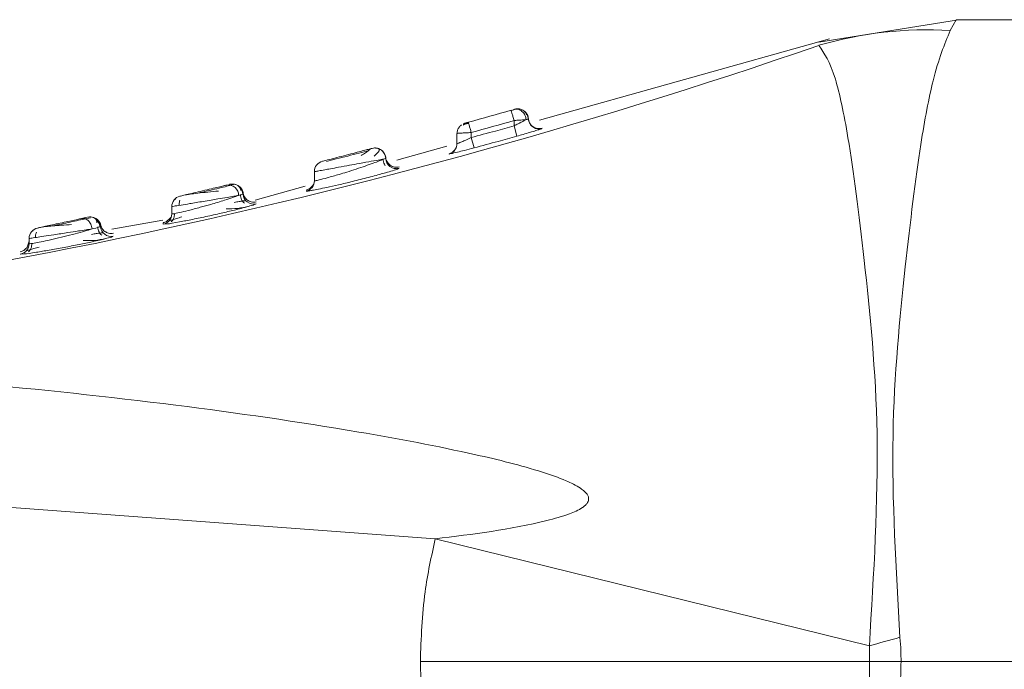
# Model space of a CAD drawing. Header units: millimetres. Extents: x -447 to 1924, y -61 to 422.
# Tile 58 of 59: x 1883 to 1897, y 162 to 171. Entities that reach past the tile are written whole.
import ezdxf

# ---------------------------------------------------------------- set-up
doc = ezdxf.new("R2010")
doc.units = ezdxf.units.MM

# ---------------------------------------------------------------- blocks, each defined once
blk = doc.blocks.new('Drawing View6')
at = {"color": 7, "linetype": 'Continuous', "lineweight": 18}
for p, q in [((740.21, -7.975), (738.253, -8.292)), ((740.178, -7.975), (740.093, -8.127)), ((754.778, -7.975), (740.178, -7.975)), ((738.402, -8.242), (734.337, -9.384)), ((733.939, -9.251), (733.937, -9.244)), ((734.047, -9.227), (734.032, -9.231)), ((734.178, -9.366), (734.176, -9.345)), ((734.183, -9.395), (734.178, -9.366)), ((733.3, -9.424), (733.294, -9.425)), ((733.978, -9.388), (733.978, -9.463)), ((734.018, -9.608), (733.978, -9.463)), ((734.369, -9.501), (734.369, -9.497)), ((733.178, -9.572), (733.178, -9.714)), ((733.378, -9.558), (733.378, -9.627)), ((733.417, -9.772), (733.378, -9.627)), ((733.037, -9.75), (732.334, -9.947)), ((733.171, -9.761), (733.147, -9.801)), ((732.141, -9.935), (732.141, -9.931)), ((732.365, -10.058), (732.365, -10.058)), ((731.178, -10.106), (731.178, -10.233)), ((729.993, -10.283), (729.986, -10.285)), ((730.044, -10.285), (730.003, -10.294)), ((730.068, -10.284), (730.058, -10.282)), ((731.047, -10.309), (730.347, -10.506)), ((731.17, -10.282), (731.147, -10.309)), ((729.231, -10.482), (729.231, -10.496)), ((730.174, -10.422), (730.171, -10.396)), ((729.178, -10.596), (729.178, -10.697)), ((727.966, -10.767), (727.95, -10.77)), ((728.041, -10.752), (727.965, -10.768)), ((729.17, -10.746), (729.145, -10.768)), ((729.053, -10.787), (728.34, -10.912)), ((729.059, -10.844), (729.113, -10.839)), ((727.178, -11.043), (727.178, -11.115)), ((727.235, -10.925), (727.232, -10.942)), ((727.144, -11.177), (727.178, -11.079)), ((727.169, -11.166), (727.164, -11.168)), ((727.055, -11.263), (727.108, -11.26)), ((727.055, -11.263), (727.055, -11.263)), ((717.678, -14.13), (732.873, -15.254)), ((738.96, -16.756), (732.873, -15.254)), ((754.778, -16.975), (739.404, -16.975))]:
    blk.add_line(p, q, dxfattribs=at)
at = {"color": 7, "linetype": 'Continuous', "lineweight": 18, "flags": 128}
for points in [[(734.051, -9.226), (734.02, -9.224), (733.987, -9.23)], [(734.069, -9.229), (734.054, -9.226), (734.051, -9.226)], [(730.058, -10.282), (730.058, -10.282), (730.026, -10.279), (729.993, -10.283)]]:
    blk.add_lwpolyline(points, dxfattribs=at)
at = {"color": 7, "linetype": 'Continuous', "lineweight": 18}
for centre, radius, start, end in [((739.771, -13.549), 5.432, 86.6009, 106.2568), ((712.22, 66.883), 79.595, 273.93236, 289.08957), ((706.493, 86.916), 100, 285.5719, 285.92855), ((706.493, 86.916), 100.15, 285.5719, 285.92855), ((734.328, -9.357), 0.15, 194.7481, 285.8046), ((733.028, -9.714), 0.15, 284.9032, 330.816), ((733.028, -9.714), 0.15, 330.8146, 0.0019), ((732.328, -9.913), 0.15, 182.1489, 284.2977), ((731.328, -10.106), 0.15, 104.3579, 180), ((729.97, -10.438), 0.146, 359.3057, 98.2743), ((730.029, -10.429), 0.15, 3.4841, 59.01), ((731.028, -10.233), 0.15, 283.4111, 359.9939), ((729.328, -10.596), 0.15, 103.1798, 180), ((730.328, -10.411), 0.15, 183.5045, 282.8521), ((728.029, -10.891), 0.15, 5.1215, 102.4151), ((729.028, -10.697), 0.15, 281.9743, 359.9931), ((727.328, -11.043), 0.15, 102.0074, 180), ((728.328, -10.864), 0.15, 185.1453, 281.3663), ((727.028, -11.115), 0.15, 280.4993, 359.9915), ((783.539, -175.779), 165.154, 105.50511, 105.65986)]:
    blk.add_arc(centre, radius, start, end, dxfattribs=at)
for points, knots in [([(740.093, -8.127), (740.013, -8.323), (739.871, -8.667), (739.655, -9.807), (739.459, -11.425), (739.223, -13.804), (739.333, -15.672), (739.389, -16.636)], [0, 0, 0, 0, 0.1900085, 0.3346503, 0.5383376, 0.7615276, 1, 1, 1, 1]), ([(738.251, -8.335), (738.328, -8.444), (738.465, -8.638), (738.688, -9.689), (738.891, -11.309), (739.142, -13.785), (739.022, -15.742), (738.96, -16.756)], [0, 0, 0, 0, 0.190167, 0.336225, 0.540876, 0.762002, 1, 1, 1, 1]), ([(734.009, -9.228), (734.005, -9.229), (733.996, -9.231), (733.977, -9.237), (733.956, -9.243), (733.94, -9.247), (733.933, -9.25)], [0, 0, 0, 0, 0.251224, 0.501428, 0.75086, 1, 1, 1, 1]), ([(734.147, -9.376), (734.146, -9.366), (734.143, -9.345), (734.132, -9.314), (734.114, -9.284), (734.09, -9.259), (734.063, -9.24), (734.034, -9.23), (734.005, -9.227), (733.988, -9.23), (733.979, -9.232)], [0, 0, 0, 0, 0.113772, 0.23665, 0.366446, 0.500001, 0.633555, 0.763351, 0.886228, 1, 1, 1, 1]), ([(733.986, -9.23), (733.986, -9.23), (733.985, -9.23), (733.982, -9.231), (733.979, -9.232)], [0, 0, 0, 0, 0.363513, 1, 1, 1, 1]), ([(734.05, -9.226), (734.039, -9.224), (734.023, -9.223), (734.007, -9.226), (734.002, -9.227)], [0, 0, 0, 0, 0.6702563, 1, 1, 1, 1]), ([(734.154, -9.309), (734.15, -9.298), (734.14, -9.277), (734.116, -9.252), (734.086, -9.233), (734.062, -9.228), (734.051, -9.226)], [0, 0, 0, 0, 0.251486, 0.506835, 0.758642, 1, 1, 1, 1]), ([(733.978, -9.388), (733.973, -9.37), (733.962, -9.332), (733.948, -9.285), (733.94, -9.256), (733.939, -9.252), (733.939, -9.251)], [0, 0, 0, 0, 0.296345, 0.592689, 0.889034, 1, 1, 1, 1]), ([(733.978, -9.463), (733.998, -9.454), (734.025, -9.441), (734.053, -9.427), (734.079, -9.413), (734.114, -9.395), (734.137, -9.382), (734.147, -9.376)], [0, 0, 0, 0, 0.305723, 0.398769, 0.451662, 0.748461, 1, 1, 1, 1]), ([(734.178, -9.366), (734.177, -9.355), (734.175, -9.334), (734.162, -9.303), (734.143, -9.275), (734.125, -9.257), (734.114, -9.251), (734.114, -9.251)], [0, 0, 0, 0, 0.224167, 0.466014, 0.721273, 0.983806, 1, 1, 1, 1]), ([(734.176, -9.369), (734.175, -9.359), (734.173, -9.338), (734.161, -9.306), (734.142, -9.276), (734.124, -9.261), (734.114, -9.253)], [0, 0, 0, 0, 0.227072, 0.472713, 0.732507, 1, 1, 1, 1]), ([(734.179, -9.367), (734.178, -9.357), (734.175, -9.335), (734.163, -9.304), (734.144, -9.274), (734.125, -9.259), (734.116, -9.252)], [0, 0, 0, 0, 0.227377, 0.473105, 0.732776, 1, 1, 1, 1]), ([(734.178, -9.366), (734.177, -9.366), (734.174, -9.368), (734.156, -9.374), (734.147, -9.376)], [0, 0, 0, 0, 0.542875, 1, 1, 1, 1]), ([(734.37, -9.496), (734.36, -9.498), (734.34, -9.503), (734.306, -9.502), (734.272, -9.493), (734.24, -9.475), (734.214, -9.451), (734.194, -9.422), (734.182, -9.391), (734.179, -9.369), (734.178, -9.359)], [0, 0, 0, 0, 0.113729, 0.236596, 0.366411, 0.5, 0.633589, 0.763404, 0.886271, 1, 1, 1, 1]), ([(733.178, -9.572), (733.18, -9.555), (733.183, -9.523), (733.206, -9.48), (733.23, -9.459), (733.242, -9.45)], [0, 0, 0, 0, 0.340583, 0.681166, 1, 1, 1, 1]), ([(733.232, -9.458), (733.225, -9.463), (733.219, -9.468), (733.217, -9.473), (733.217, -9.473)], [0, 0, 0, 0, 0.893246, 1, 1, 1, 1]), ([(733.335, -9.427), (733.331, -9.428), (733.32, -9.431), (733.302, -9.437), (733.281, -9.443), (733.269, -9.447), (733.263, -9.448)], [0, 0, 0, 0, 0.141934, 0.424267, 0.710157, 1, 1, 1, 1]), ([(733.272, -9.455), (733.272, -9.455), (733.267, -9.451), (733.268, -9.444), (733.272, -9.437), (733.276, -9.434), (733.277, -9.433)], [0, 0, 0, 0, 0.000895, 0.594737, 0.877101, 1, 1, 1, 1]), ([(733.275, -9.431), (733.275, -9.431), (733.276, -9.43), (733.28, -9.429), (733.286, -9.428), (733.292, -9.426), (733.294, -9.425)], [0, 0, 0, 0, 0.245539, 0.496975, 0.748481, 1, 1, 1, 1]), ([(733.338, -9.413), (733.334, -9.414), (733.327, -9.416), (733.315, -9.42), (733.306, -9.422), (733.301, -9.423), (733.3, -9.424)], [0, 0, 0, 0, 0.2919936, 0.5840146, 0.8759127, 1, 1, 1, 1]), ([(733.378, -9.627), (733.491, -9.597), (733.691, -9.543), (733.891, -9.488), (733.978, -9.463)], [0, 0, 0, 0, 0.561955, 1, 1, 1, 1]), ([(734.018, -9.608), (734.047, -9.6), (734.11, -9.582), (734.203, -9.555), (734.285, -9.53), (734.32, -9.519), (734.336, -9.514)], [0, 0, 0, 0, 0.224032, 0.47715, 0.767875, 1, 1, 1, 1]), ([(734.336, -9.514), (734.346, -9.51), (734.365, -9.504), (734.368, -9.502), (734.369, -9.501)], [0, 0, 0, 0, 0.540255, 1, 1, 1, 1]), ([(733.178, -9.714), (733.182, -9.713), (733.189, -9.711), (733.24, -9.69), (733.305, -9.662), (733.352, -9.64), (733.378, -9.627)], [0, 0, 0, 0, 0.263307, 0.526186, 0.737432, 1, 1, 1, 1]), ([(733.417, -9.772), (733.53, -9.742), (733.73, -9.688), (733.93, -9.632), (734.018, -9.608)], [0, 0, 0, 0, 0.5619577, 1, 1, 1, 1]), ([(731.99, -9.779), (731.989, -9.779), (731.986, -9.78), (731.96, -9.787), (731.908, -9.8), (731.826, -9.822), (731.719, -9.85), (731.589, -9.884), (731.446, -9.92), (731.346, -9.946), (731.298, -9.959), (731.293, -9.96), (731.291, -9.96)], [0, 0, 0, 0, 0.058992, 0.132132, 0.227579, 0.317583, 0.425083, 0.546249, 0.671117, 0.835444, 0.918174, 1, 1, 1, 1]), ([(731.962, -9.788), (731.962, -9.789), (731.963, -9.79), (731.941, -9.809), (731.899, -9.839), (731.856, -9.866), (731.833, -9.879)], [0, 0, 0, 0, 0.146595, 0.418542, 0.704286, 1, 1, 1, 1]), ([(732.044, -9.776), (732.038, -9.775), (732.02, -9.772), (732.002, -9.776), (731.99, -9.779)], [0, 0, 0, 0, 0.3226583, 1, 1, 1, 1]), ([(732.178, -9.918), (732.177, -9.908), (732.175, -9.887), (732.163, -9.856), (732.145, -9.827), (732.118, -9.802), (732.087, -9.784), (732.054, -9.775), (732.021, -9.772), (732, -9.777), (731.99, -9.779)], [0, 0, 0, 0, 0.113949, 0.236874, 0.366604, 0.500024, 0.633441, 0.763161, 0.88607, 1, 1, 1, 1]), ([(732.016, -9.889), (732.032, -9.874), (732.064, -9.844), (732.088, -9.812), (732.092, -9.789), (732.072, -9.781), (732.062, -9.778)], [0, 0, 0, 0, 0.262674, 0.517112, 0.763157, 1, 1, 1, 1]), ([(732.178, -9.918), (732.177, -9.906), (732.174, -9.882), (732.16, -9.85), (732.141, -9.824), (732.118, -9.803), (732.092, -9.787), (732.067, -9.777), (732.05, -9.776), (732.044, -9.776)], [0, 0, 0, 0, 0.172319, 0.335832, 0.487189, 0.624684, 0.764195, 0.917477, 1, 1, 1, 1]), ([(733.147, -9.801), (733.135, -9.814), (733.113, -9.839), (733.081, -9.85), (733.066, -9.855)], [0, 0, 0, 0, 0.5139759, 1, 1, 1, 1]), ([(733.067, -9.859), (733.073, -9.858), (733.086, -9.856), (733.174, -9.835), (733.288, -9.807), (733.371, -9.784), (733.417, -9.772)], [0, 0, 0, 0, 0.27039, 0.535775, 0.744539, 1, 1, 1, 1]), ([(731.941, -9.81), (731.897, -9.821), (731.81, -9.844), (731.645, -9.887), (731.48, -9.93), (731.393, -9.952), (731.349, -9.964)], [0, 0, 0, 0, 0.2501179, 0.4998676, 0.7496869, 1, 1, 1, 1]), ([(731.892, -10.027), (731.93, -10.013), (732.004, -9.987), (732.088, -9.956), (732.13, -9.938), (732.145, -9.93), (732.147, -9.929)], [0, 0, 0, 0, 0.3440628, 0.6694042, 0.9558208, 1, 1, 1, 1]), ([(732.147, -9.929), (732.143, -9.93), (732.12, -9.935), (732.079, -9.942), (732.046, -9.948)], [0, 0, 0, 0, 0.169108, 1, 1, 1, 1]), ([(732.137, -9.932), (732.146, -9.93), (732.173, -9.926), (732.176, -9.921), (732.178, -9.918)], [0, 0, 0, 0, 0.3270603, 1, 1, 1, 1]), ([(732.172, -10.022), (732.168, -10.016), (732.156, -9.999), (732.144, -9.968), (732.141, -9.943), (732.14, -9.931)], [0, 0, 0, 0, 0.245345, 0.613471, 1, 1, 1, 1]), ([(732.367, -10.039), (732.357, -10.041), (732.336, -10.045), (732.303, -10.043), (732.269, -10.033), (732.238, -10.015), (732.212, -9.99), (732.193, -9.961), (732.181, -9.93), (732.179, -9.909), (732.178, -9.898)], [0, 0, 0, 0, 0.113819, 0.236706, 0.36648, 0.499995, 0.633511, 0.763288, 0.886178, 1, 1, 1, 1]), ([(733.067, -9.855), (733.067, -9.855), (733.067, -9.854), (733.067, -9.857), (733.067, -9.859)], [0, 0, 0, 0, 0.101099, 1, 1, 1, 1]), ([(731.67, -10.017), (731.619, -10.026), (731.525, -10.043), (731.408, -10.064), (731.313, -10.082), (731.239, -10.095), (731.187, -10.104), (731.181, -10.105), (731.178, -10.106)], [0, 0, 0, 0, 0.1995798, 0.3652936, 0.498599, 0.6720584, 0.8390943, 1, 1, 1, 1]), ([(731.358, -10.192), (731.412, -10.177), (731.498, -10.153), (731.641, -10.11), (731.768, -10.07), (731.85, -10.041), (731.892, -10.027)], [0, 0, 0, 0, 0.333752, 0.532321, 0.764602, 1, 1, 1, 1]), ([(732.046, -9.948), (732, -9.957), (731.929, -9.969), (731.797, -9.994), (731.717, -10.008), (731.67, -10.017)], [0, 0, 0, 0, 0.428991, 0.663105, 1, 1, 1, 1]), ([(732.176, -10.121), (732.211, -10.111), (732.287, -10.089), (732.352, -10.067), (732.361, -10.061), (732.365, -10.058)], [0, 0, 0, 0, 0.303956, 0.674934, 1, 1, 1, 1]), ([(731.127, -10.371), (731.134, -10.37), (731.158, -10.367), (731.236, -10.351), (731.356, -10.326), (731.52, -10.29), (731.723, -10.242), (731.94, -10.187), (732.102, -10.143), (732.164, -10.125), (732.176, -10.121)], [0, 0, 0, 0, 0.050032, 0.160302, 0.284606, 0.424884, 0.585578, 0.767589, 0.952601, 1, 1, 1, 1]), ([(731.178, -10.233), (731.182, -10.234), (731.188, -10.235), (731.246, -10.222), (731.317, -10.203), (731.358, -10.192)], [0, 0, 0, 0, 0.297033, 0.598243, 1, 1, 1, 1]), ([(731.178, -10.22), (731.178, -10.219), (731.178, -10.214), (731.178, -10.225), (731.178, -10.233)], [0, 0, 0, 0, 0.151701, 1, 1, 1, 1]), ([(729.949, -10.294), (729.935, -10.297), (729.904, -10.305), (729.831, -10.322), (729.731, -10.346), (729.609, -10.375), (729.485, -10.405), (729.381, -10.429), (729.308, -10.446), (729.299, -10.449), (729.294, -10.45)], [0, 0, 0, 0, 0.084422, 0.185892, 0.306091, 0.441556, 0.582282, 0.721931, 0.861634, 1, 1, 1, 1]), ([(730.011, -10.296), (729.985, -10.302), (729.932, -10.315), (729.812, -10.344), (729.678, -10.376), (729.588, -10.397), (729.543, -10.408)], [0, 0, 0, 0, 0.250541, 0.500592, 0.750325, 1, 1, 1, 1]), ([(730.148, -10.368), (730.145, -10.357), (730.138, -10.336), (730.117, -10.31), (730.09, -10.29), (730.067, -10.284), (730.056, -10.282)], [0, 0, 0, 0, 0.254767, 0.51001, 0.760167, 1, 1, 1, 1]), ([(730.178, -10.42), (730.177, -10.41), (730.175, -10.389), (730.163, -10.359), (730.144, -10.331), (730.124, -10.312), (730.11, -10.304), (730.107, -10.302)], [0, 0, 0, 0, 0.208612, 0.432812, 0.668758, 0.911047, 1, 1, 1, 1]), ([(730.175, -10.427), (730.174, -10.417), (730.172, -10.395), (730.161, -10.364), (730.142, -10.334), (730.125, -10.319), (730.116, -10.311)], [0, 0, 0, 0, 0.227777, 0.473586, 0.73308, 1, 1, 1, 1]), ([(730.181, -10.421), (730.18, -10.411), (730.178, -10.39), (730.166, -10.359), (730.147, -10.33), (730.13, -10.315), (730.121, -10.308)], [0, 0, 0, 0, 0.228533, 0.47452, 0.733693, 1, 1, 1, 1]), ([(731.146, -10.311), (731.134, -10.323), (731.11, -10.348), (731.078, -10.359), (731.062, -10.364)], [0, 0, 0, 0, 0.5145324, 1, 1, 1, 1]), ([(729.178, -10.697), (729.184, -10.698), (729.195, -10.698), (729.281, -10.681), (729.411, -10.65), (729.566, -10.61), (729.744, -10.56), (729.905, -10.512), (730.038, -10.468), (730.091, -10.449), (730.116, -10.44)], [0, 0, 0, 0, 0.124797, 0.252599, 0.375406, 0.514472, 0.62662, 0.782775, 0.897235, 1, 1, 1, 1]), ([(730.116, -10.44), (730.095, -10.443), (730.051, -10.451), (729.951, -10.467), (729.84, -10.486), (729.725, -10.505), (729.59, -10.528), (729.438, -10.553), (729.295, -10.577), (729.197, -10.592), (729.184, -10.595), (729.178, -10.596)], [0, 0, 0, 0, 0.0887287, 0.1828636, 0.2931615, 0.3657798, 0.4509416, 0.602861, 0.7215481, 0.8644088, 1, 1, 1, 1]), ([(729.836, -10.378), (729.785, -10.383), (729.686, -10.392), (729.543, -10.408), (729.428, -10.421), (729.388, -10.429), (729.369, -10.432)], [0, 0, 0, 0, 0.271538, 0.53076, 0.774622, 1, 1, 1, 1]), ([(730.178, -10.42), (730.176, -10.421), (730.17, -10.424), (730.134, -10.435), (730.116, -10.44)], [0, 0, 0, 0, 0.50105, 1, 1, 1, 1]), ([(730.197, -10.547), (730.19, -10.54), (730.175, -10.526), (730.157, -10.498), (730.144, -10.465), (730.142, -10.441), (730.141, -10.428)], [0, 0, 0, 0, 0.220725, 0.463544, 0.725232, 1, 1, 1, 1]), ([(730.364, -10.529), (730.352, -10.531), (730.329, -10.535), (730.294, -10.531), (730.264, -10.52), (730.238, -10.505), (730.216, -10.484), (730.197, -10.458), (730.183, -10.427), (730.18, -10.403), (730.178, -10.391)], [0, 0, 0, 0, 0.136997, 0.267593, 0.389104, 0.5, 0.610896, 0.732406, 0.863003, 1, 1, 1, 1]), ([(731.063, -10.379), (731.065, -10.38), (731.07, -10.381), (731.109, -10.374), (731.127, -10.371)], [0, 0, 0, 0, 0.566339, 1, 1, 1, 1]), ([(729.113, -10.839), (729.115, -10.839), (729.135, -10.838), (729.268, -10.814), (729.468, -10.776), (729.683, -10.731), (729.896, -10.683), (730.091, -10.637), (730.214, -10.605), (730.249, -10.595), (730.25, -10.594)], [0, 0, 0, 0, 0.0199517, 0.2179364, 0.3699194, 0.5248435, 0.6790884, 0.8242428, 0.9946318, 1, 1, 1, 1]), ([(729.292, -10.507), (729.289, -10.516), (729.284, -10.535), (729.282, -10.559), (729.284, -10.574), (729.284, -10.578)], [0, 0, 0, 0, 0.400761, 0.841164, 1, 1, 1, 1]), ([(729.939, -10.629), (729.995, -10.628), (730.111, -10.625), (730.212, -10.602), (730.265, -10.591)], [0, 0, 0, 0, 0.475595, 1, 1, 1, 1]), ([(730.218, -10.514), (730.215, -10.513), (730.209, -10.512), (730.175, -10.516), (730.125, -10.525), (730.078, -10.533), (730.055, -10.538)], [0, 0, 0, 0, 0.233233, 0.489274, 0.744731, 1, 1, 1, 1]), ([(730.25, -10.594), (730.284, -10.585), (730.348, -10.566), (730.357, -10.56), (730.361, -10.557)], [0, 0, 0, 0, 0.52613, 1, 1, 1, 1]), ([(727.914, -10.763), (727.895, -10.767), (727.855, -10.776), (727.771, -10.794), (727.669, -10.816), (727.557, -10.84), (727.451, -10.863), (727.366, -10.881), (727.308, -10.893), (727.301, -10.895), (727.297, -10.896)], [0, 0, 0, 0, 0.093826, 0.204031, 0.329319, 0.463373, 0.598394, 0.732574, 0.866939, 1, 1, 1, 1]), ([(727.967, -10.767), (727.937, -10.774), (727.876, -10.787), (727.757, -10.813), (727.63, -10.841), (727.548, -10.858), (727.507, -10.867)], [0, 0, 0, 0, 0.25029, 0.500274, 0.750115, 1, 1, 1, 1]), ([(727.985, -10.747), (727.982, -10.748), (727.974, -10.749), (727.938, -10.757), (727.914, -10.763)], [0, 0, 0, 0, 0.342703, 1, 1, 1, 1]), ([(728.061, -10.909), (728.059, -10.897), (728.056, -10.874), (728.044, -10.843), (728.028, -10.816), (728.01, -10.795), (727.99, -10.778), (727.967, -10.766), (727.94, -10.759), (727.923, -10.761), (727.914, -10.763)], [0, 0, 0, 0, 0.136994, 0.267534, 0.389021, 0.499979, 0.610951, 0.732451, 0.863, 1, 1, 1, 1]), ([(728.058, -10.744), (728.058, -10.744), (728.048, -10.74), (728.027, -10.74), (728.007, -10.743), (727.997, -10.744)], [0, 0, 0, 0, 0.008577, 0.521149, 1, 1, 1, 1]), ([(728.003, -10.743), (728.003, -10.743), (728.005, -10.743), (728.001, -10.743), (727.997, -10.744)], [0, 0, 0, 0, 0.123303, 1, 1, 1, 1]), ([(728.179, -10.877), (728.177, -10.868), (728.174, -10.848), (728.162, -10.819), (728.144, -10.792), (728.119, -10.769), (728.09, -10.752), (728.07, -10.747), (728.06, -10.744)], [0, 0, 0, 0, 0.153521, 0.317853, 0.490275, 0.667046, 0.843817, 1, 1, 1, 1]), ([(728.129, -10.824), (728.126, -10.806), (728.121, -10.778), (728.096, -10.756), (728.076, -10.749), (728.066, -10.745)], [0, 0, 0, 0, 0.512324, 0.756242, 1, 1, 1, 1]), ([(728.182, -10.857), (728.18, -10.848), (728.174, -10.828), (728.158, -10.801), (728.136, -10.776), (728.117, -10.764), (728.107, -10.757)], [0, 0, 0, 0, 0.229725, 0.475987, 0.734654, 1, 1, 1, 1]), ([(729.145, -10.768), (729.132, -10.781), (729.108, -10.806), (729.075, -10.816), (729.059, -10.821)], [0, 0, 0, 0, 0.5151039, 1, 1, 1, 1]), ([(729.319, -10.74), (729.294, -10.748), (729.243, -10.764), (729.188, -10.781), (729.15, -10.793), (729.144, -10.796), (729.14, -10.797)], [0, 0, 0, 0, 0.251566, 0.506161, 0.763951, 1, 1, 1, 1]), ([(729.216, -10.692), (729.216, -10.704), (729.216, -10.728), (729.205, -10.762), (729.19, -10.789), (729.177, -10.803), (729.17, -10.81)], [0, 0, 0, 0, 0.274649, 0.536275, 0.779121, 1, 1, 1, 1]), ([(729.178, -10.678), (729.178, -10.677), (729.178, -10.669), (729.178, -10.685), (729.178, -10.697)], [0, 0, 0, 0, 0.1708, 1, 1, 1, 1]), ([(727.774, -10.847), (727.726, -10.851), (727.633, -10.857), (727.506, -10.867), (727.408, -10.875), (727.377, -10.88), (727.362, -10.882)], [0, 0, 0, 0, 0.271039, 0.530067, 0.774035, 1, 1, 1, 1]), ([(728.179, -10.877), (728.174, -10.88), (728.164, -10.884), (728.097, -10.9), (728.061, -10.909)], [0, 0, 0, 0, 0.457769, 1, 1, 1, 1]), ([(728.171, -10.886), (728.17, -10.874), (728.167, -10.851), (728.154, -10.819), (728.135, -10.793), (728.12, -10.779), (728.113, -10.773)], [0, 0, 0, 0, 0.274022, 0.535231, 0.778245, 1, 1, 1, 1]), ([(728.196, -10.998), (728.189, -10.991), (728.174, -10.977), (728.157, -10.949), (728.144, -10.917), (728.142, -10.893), (728.141, -10.88)], [0, 0, 0, 0, 0.221191, 0.464098, 0.72557, 1, 1, 1, 1]), ([(728.36, -10.969), (728.349, -10.97), (728.326, -10.974), (728.284, -10.968), (728.237, -10.946), (728.202, -10.908), (728.184, -10.869), (728.18, -10.846), (728.179, -10.835)], [0, 0, 0, 0, 0.136954, 0.267626, 0.5, 0.732374, 0.863046, 1, 1, 1, 1]), ([(728.182, -10.858), (728.182, -10.858), (728.183, -10.85), (728.181, -10.865), (728.179, -10.877)], [0, 0, 0, 0, 0.123384, 1, 1, 1, 1]), ([(729.06, -10.825), (729.06, -10.824), (729.06, -10.816), (729.06, -10.831), (729.059, -10.844)], [0, 0, 0, 0, 0.171118, 1, 1, 1, 1]), ([(727.178, -11.115), (727.183, -11.116), (727.192, -11.118), (727.264, -11.106), (727.372, -11.085), (727.512, -11.054), (727.669, -11.017), (727.822, -10.978), (727.959, -10.94), (728.027, -10.919), (728.061, -10.909)], [0, 0, 0, 0, 0.123146, 0.248295, 0.369663, 0.502327, 0.631598, 0.760884, 0.882964, 1, 1, 1, 1]), ([(728.061, -10.909), (728.034, -10.913), (727.979, -10.922), (727.863, -10.939), (727.709, -10.963), (727.535, -10.989), (727.384, -11.012), (727.271, -11.029), (727.193, -11.04), (727.183, -11.042), (727.178, -11.043)], [0, 0, 0, 0, 0.095895, 0.194773, 0.322721, 0.484171, 0.61556, 0.73382, 0.86996, 1, 1, 1, 1]), ([(727.281, -10.954), (727.278, -10.962), (727.271, -10.98), (727.268, -11.006), (727.269, -11.023), (727.269, -11.029)], [0, 0, 0, 0, 0.368878, 0.77311, 1, 1, 1, 1]), ([(727.934, -11.073), (727.988, -11.073), (728.102, -11.074), (728.202, -11.054), (728.254, -11.044)], [0, 0, 0, 0, 0.475525, 1, 1, 1, 1]), ([(728.215, -10.964), (728.212, -10.963), (728.207, -10.962), (728.173, -10.966), (728.124, -10.974), (728.077, -10.981), (728.054, -10.985)], [0, 0, 0, 0, 0.23322, 0.489333, 0.74481, 1, 1, 1, 1]), ([(728.241, -11.047), (728.277, -11.038), (728.343, -11.02), (728.353, -11.014), (728.358, -11.011)], [0, 0, 0, 0, 0.52937, 1, 1, 1, 1]), ([(727.144, -11.176), (727.131, -11.189), (727.106, -11.214), (727.072, -11.223), (727.055, -11.228)], [0, 0, 0, 0, 0.5156454, 1, 1, 1, 1]), ([(727.108, -11.26), (727.11, -11.26), (727.13, -11.259), (727.26, -11.24), (727.456, -11.207), (727.667, -11.169), (727.88, -11.128), (728.077, -11.086), (728.205, -11.057), (728.241, -11.047), (728.241, -11.047)], [0, 0, 0, 0, 0.019992, 0.217331, 0.368113, 0.521088, 0.674065, 0.821213, 0.996458, 1, 1, 1, 1]), ([(727.317, -11.163), (727.292, -11.17), (727.242, -11.184), (727.188, -11.2), (727.151, -11.21), (727.145, -11.213), (727.142, -11.214)], [0, 0, 0, 0, 0.251879, 0.506566, 0.764276, 1, 1, 1, 1]), ([(727.216, -11.112), (727.216, -11.124), (727.215, -11.148), (727.205, -11.181), (727.19, -11.208), (727.177, -11.222), (727.17, -11.229)], [0, 0, 0, 0, 0.27435, 0.535778, 0.778703, 1, 1, 1, 1]), ([(727.178, -11.086), (727.178, -11.084), (727.178, -11.073), (727.178, -11.096), (727.178, -11.115)], [0, 0, 0, 0, 0.160859, 1, 1, 1, 1]), ([(732.873, -15.254), (733.399, -15.19), (734.036, -15.112), (734.716, -14.924), (734.897, -14.847), (734.974, -14.789), (735.001, -14.76), (735.017, -14.732), (735.026, -14.701), (735.022, -14.665), (735.001, -14.626), (734.963, -14.585), (734.869, -14.514), (734.672, -14.42), (734.185, -14.25), (733.215, -14.014), (731.501, -13.691), (729.14, -13.352), (725.841, -13.001), (721.987, -12.743), (719.085, -12.694), (717.678, -12.671)], [0, 0, 0, 0, 0.079633, 0.096416, 0.106506, 0.108989, 0.110947, 0.112535, 0.113904, 0.115836, 0.117972, 0.120667, 0.124353, 0.135955, 0.15357, 0.20236, 0.286651, 0.417176, 0.562519, 0.787792, 1, 1, 1, 1]), ([(732.664, -16.975), (732.675, -16.648), (732.695, -16.068), (732.819, -15.501), (732.873, -15.254)], [0, 0, 0, 0, 0.562892, 1, 1, 1, 1]), ([(739.389, -16.636), (739.394, -16.7), (739.403, -16.812), (739.404, -16.925), (739.404, -16.975)], [0, 0, 0, 0, 0.561067, 1, 1, 1, 1]), ([(738.96, -16.756), (738.96, -16.797), (738.96, -16.87), (738.96, -16.943), (738.96, -16.975)], [0, 0, 0, 0, 0.556333, 1, 1, 1, 1]), ([(738.96, -16.975), (737.786, -16.974), (735.689, -16.971), (733.588, -16.974), (732.664, -16.975)], [0, 0, 0, 0, 0.560021, 1, 1, 1, 1]), ([(732.873, -18.697), (732.806, -18.38), (732.686, -17.812), (732.671, -17.232), (732.664, -16.975)], [0, 0, 0, 0, 0.556738, 1, 1, 1, 1]), ([(739.404, -16.975), (739.321, -16.975), (739.173, -16.975), (739.025, -16.975), (738.96, -16.975)], [0, 0, 0, 0, 0.559994, 1, 1, 1, 1]), ([(738.96, -16.975), (738.96, -17.016), (738.96, -17.089), (738.96, -17.162), (738.96, -17.194)], [0, 0, 0, 0, 0.56272, 1, 1, 1, 1]), ([(739.404, -16.975), (739.404, -17.038), (739.402, -17.151), (739.393, -17.264), (739.389, -17.314)], [0, 0, 0, 0, 0.558771, 1, 1, 1, 1])]:
    blk.add_open_spline(points, degree=3, knots=knots, dxfattribs=at)
for points in [[(734.147, -9.376), (734.137, -9.377), (734.117, -9.379), (734.076, -9.382), (734.029, -9.385), (733.995, -9.387), (733.978, -9.388)], [(733.378, -9.558), (733.373, -9.539), (733.362, -9.501), (733.349, -9.453), (733.34, -9.42), (733.338, -9.415), (733.338, -9.413)], [(733.378, -9.558), (733.352, -9.559), (733.299, -9.561), (733.233, -9.565), (733.187, -9.568), (733.181, -9.57), (733.178, -9.572)]]:
    blk.add_open_spline(points, degree=3, dxfattribs=at)

msp = doc.modelspace()

# ---------------------------------------------------------------- block references
at = {"color": 7, "linetype": 'Continuous', "lineweight": 18}
msp.add_blockref('Drawing View6', (1155.875, 179.083), dxfattribs=at)

doc.saveas('drawing.dxf')
